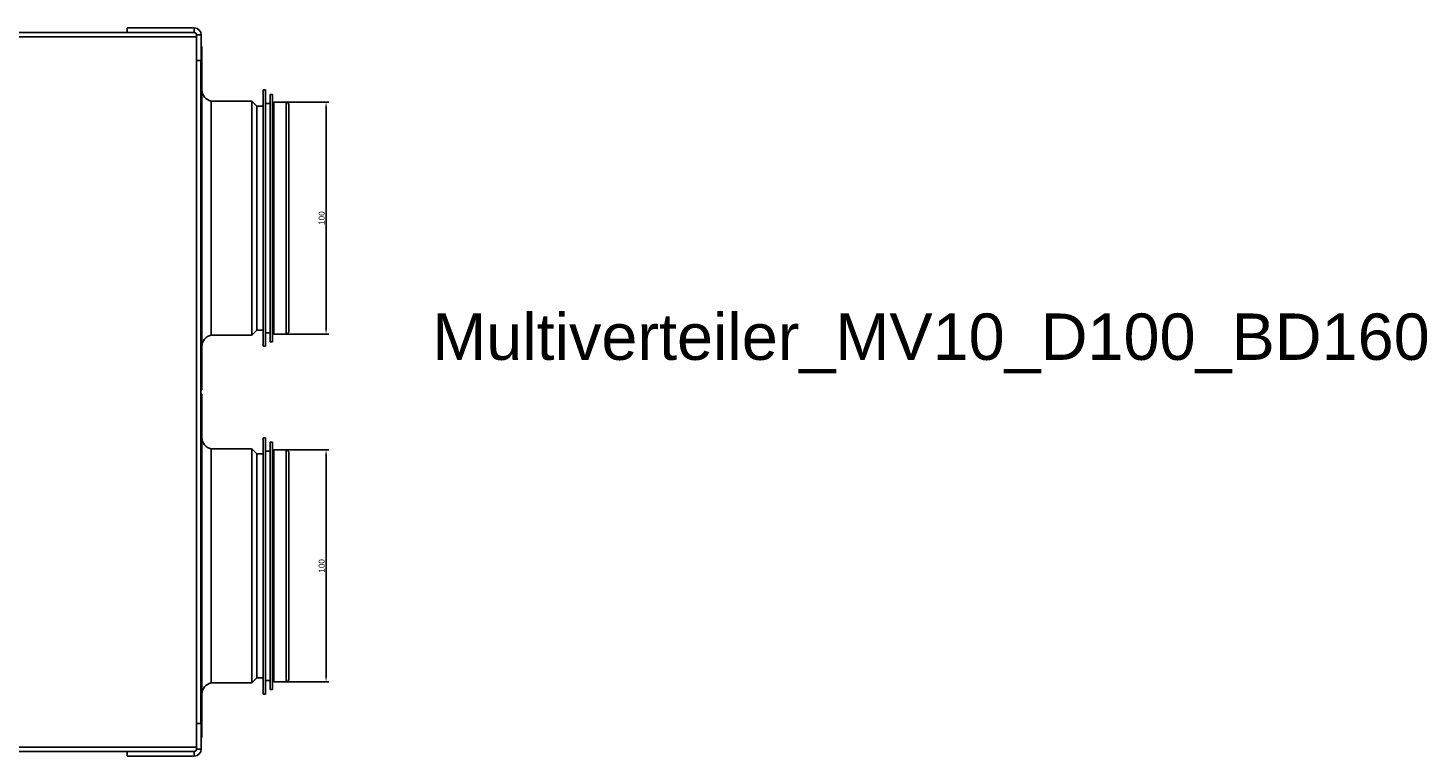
# Model space of a CAD drawing. Header units: inches. Extents: x -3977 to 448, y -4288 to 2176.
# Tile 145 of 206: x -3048 to -2444, y -723 to -409. Entities that reach past the tile are written whole.
import ezdxf

# ---------------------------------------------------------------- set-up
doc = ezdxf.new("R2010")
doc.units = ezdxf.units.IN
doc.header["$MEASUREMENT"] = 0
doc.layers.get('DEFPOINTS').update_dxf_attribs({"lineweight": 20})
doc.layers.add('COTE', color=5, linetype='Continuous', lineweight=9)
doc.styles.add('ISO9', font='arial.ttf')
doc.styles.get("Standard").update_dxf_attribs({"font": 'arial.ttf'})
doc.dimstyles.new('ISO-25$0', dxfattribs={"dimtxt": 100, "dimasz": 50, "dimexe": 1.25, "dimexo": 0.625, "dimtad": 1, "dimtxsty": 'Standard', "dimcen": 2.5, "dimadec": 0, "dimazin": 0, "dimtfac": 1, "dimtmove": 0, "dimatfit": 3, "dimfxl": 1, "dimarcsym": 0})

# ---------------------------------------------------------------- blocks, each defined once
blk = doc.blocks.new('*D16')
at = {"layer": 'COTE', "color": 0, "lineweight": -2, "transparency": 16777216}
for p, q in [((-2938.27, -440.92), (-2917.76, -440.92)), ((-2919.01, -443.42), (-2919.01, -538.42)), ((-2938.27, -540.92), (-2917.76, -540.92))]:
    blk.add_line(p, q, dxfattribs=at)
at = {"layer": 'COTE', "color": 0, "transparency": 16777216}
for points in [[(-2919.43, -443.42), (-2918.59, -443.42), (-2919.01, -440.92)], [(-2919.43, -538.42), (-2918.59, -538.42), (-2919.01, -540.92)]]:
    blk.add_solid(points, dxfattribs=at)
at = {"layer": 'DEFPOINTS', "color": 0, "transparency": 16777216}
for p in [(-2938.89, -440.92), (-2938.89, -540.92), (-2919.01, -540.92)]:
    blk.add_point(p, dxfattribs=at)
at = {"layer": 'COTE', "color": 0, "transparency": 16777216, "insert": (-2920.91, -490.92), "char_height": 2.5, "attachment_point": 5, "rotation": 90}
blk.add_mtext('100', dxfattribs=at)
blk = doc.blocks.new('*D15')
at = {"layer": 'COTE', "color": 0, "lineweight": -2, "transparency": 16777216}
for p, q in [((-2938.27, -590.92), (-2917.76, -590.92)), ((-2919.01, -593.42), (-2919.01, -688.42)), ((-2938.27, -690.92), (-2917.76, -690.92))]:
    blk.add_line(p, q, dxfattribs=at)
at = {"layer": 'COTE', "color": 0, "transparency": 16777216}
for points in [[(-2919.43, -593.42), (-2918.59, -593.42), (-2919.01, -590.92)], [(-2919.43, -688.42), (-2918.59, -688.42), (-2919.01, -690.92)]]:
    blk.add_solid(points, dxfattribs=at)
at = {"layer": 'DEFPOINTS', "color": 0, "transparency": 16777216}
for p in [(-2938.89, -590.92), (-2938.89, -690.92), (-2919.01, -690.92)]:
    blk.add_point(p, dxfattribs=at)
at = {"layer": 'COTE', "color": 0, "transparency": 16777216, "insert": (-2920.91, -640.92), "char_height": 2.5, "attachment_point": 5, "rotation": 90}
blk.add_mtext('100', dxfattribs=at)

msp = doc.modelspace()

# ---------------------------------------------------------------- linework, layer by layer
at = {"color": 7, "linetype": 'Continuous', "lineweight": 25}
for p, q in [((-3004.84, -410.922), (-3004.84, -408.922)), ((-3004.84, -408.922), (-2975.84, -408.922)), ((-2975.84, -410.922), (-2975.84, -408.922)), ((-3217.34, -410.922), (-3004.84, -410.922)), ((-3004.84, -410.922), (-2975.84, -410.922)), ((-2972.84, -411.922), (-2974.84, -411.922)), ((-2974.84, -411.922), (-2974.84, -422.922)), ((-2974.84, -719.172), (-2974.84, -412.672)), ((-2972.84, -411.922), (-2972.84, -422.922)), ((-2972.59, -416.922), (-2972.84, -416.922)), ((-2972.59, -564.922), (-2972.59, -416.922)), ((-2972.84, -422.922), (-2974.84, -422.922)), ((-2973.09, -422.922), (-2973.09, -451.699)), ((-2973.09, -530.145), (-2973.09, -451.699)), ((-2973.09, -530.145), (-2973.09, -601.699)), ((-2973.09, -564.922), (-2972.59, -564.922)), ((-2972.59, -566.922), (-2973.09, -566.922)), ((-2972.59, -612.236), (-2972.59, -566.922)), ((-2973.09, -612.236), (-2973.09, -601.699)), ((-2973.09, -680.145), (-2973.09, -612.236)), ((-2972.59, -714.922), (-2972.59, -612.236)), ((-2973.09, -680.145), (-2973.09, -708.922)), ((-2974.84, -708.922), (-2972.84, -708.922)), ((-2974.84, -719.922), (-2974.84, -708.922)), ((-2972.84, -719.922), (-2972.84, -708.922)), ((-2972.84, -714.922), (-2972.59, -714.922)), ((-3217.34, -720.922), (-3004.84, -720.922)), ((-3004.84, -720.922), (-2975.84, -720.922)), ((-3004.84, -722.922), (-3004.84, -720.922)), ((-3004.84, -722.922), (-2975.84, -722.922)), ((-2975.84, -722.922), (-2975.84, -720.922)), ((-2974.84, -719.922), (-2972.84, -719.922))]:
    msp.add_line(p, q, dxfattribs=at)
at = {"color": 8, "linetype": 'Continuous', "lineweight": 25}
for p, q in [((-3217.34, -412.672), (-2974.84, -412.672)), ((-3217.34, -719.172), (-2974.84, -719.172))]:
    msp.add_line(p, q, dxfattribs=at)
at = {"color": 1, "linetype": 'Continuous', "lineweight": 25}
for p, q in [((-2951.09, -440.422), (-2968.59, -440.422)), ((-2968.59, -541.422), (-2968.59, -440.422)), ((-2948.89, -442.622), (-2951.09, -440.422)), ((-2951.09, -541.422), (-2951.09, -440.422)), ((-2945.09, -435.622), (-2946.09, -435.622)), ((-2946.09, -546.222), (-2946.09, -435.622)), ((-2945.09, -546.222), (-2945.09, -435.622)), ((-2942.09, -437.622), (-2943.09, -437.622)), ((-2943.09, -544.222), (-2943.09, -437.622)), ((-2942.09, -544.222), (-2942.09, -437.622)), ((-2946.09, -442.622), (-2948.89, -442.622)), ((-2948.89, -539.222), (-2948.89, -442.622)), ((-2943.09, -441.422), (-2945.09, -441.422)), ((-2941.59, -441.422), (-2942.09, -441.422)), ((-2936.19, -440.922), (-2941.59, -440.922)), ((-2941.59, -540.922), (-2941.59, -440.922)), ((-2936.19, -540.922), (-2936.19, -440.922)), ((-2935.09, -539.822), (-2935.09, -442.022)), ((-2951.09, -541.422), (-2968.59, -541.422)), ((-2948.89, -539.222), (-2951.09, -541.422)), ((-2946.09, -539.222), (-2948.89, -539.222)), ((-2943.09, -540.422), (-2945.09, -540.422)), ((-2941.59, -540.422), (-2942.09, -540.422)), ((-2936.19, -540.922), (-2941.59, -540.922)), ((-2945.09, -546.222), (-2946.09, -546.222)), ((-2942.09, -544.222), (-2943.09, -544.222))]:
    msp.add_line(p, q, dxfattribs=at)
at = {"color": 2, "linetype": 'Continuous', "lineweight": 25}
for p, q in [((-2945.09, -585.622), (-2946.09, -585.622)), ((-2946.09, -696.222), (-2946.09, -585.622)), ((-2945.09, -696.222), (-2945.09, -585.622)), ((-2951.09, -590.422), (-2968.59, -590.422)), ((-2968.59, -691.422), (-2968.59, -590.422)), ((-2948.89, -592.622), (-2951.09, -590.422)), ((-2951.09, -691.422), (-2951.09, -590.422)), ((-2943.09, -591.422), (-2945.09, -591.422)), ((-2942.09, -587.622), (-2943.09, -587.622)), ((-2943.09, -694.222), (-2943.09, -587.622)), ((-2942.09, -694.222), (-2942.09, -587.622)), ((-2941.59, -591.422), (-2942.09, -591.422)), ((-2936.19, -590.922), (-2941.59, -590.922)), ((-2941.59, -690.922), (-2941.59, -590.922)), ((-2936.19, -690.922), (-2936.19, -590.922)), ((-2946.09, -592.622), (-2948.89, -592.622)), ((-2948.89, -689.222), (-2948.89, -592.622)), ((-2935.09, -689.822), (-2935.09, -592.022)), ((-2951.09, -691.422), (-2968.59, -691.422)), ((-2948.89, -689.222), (-2951.09, -691.422)), ((-2946.09, -689.222), (-2948.89, -689.222)), ((-2943.09, -690.422), (-2945.09, -690.422)), ((-2942.09, -694.222), (-2943.09, -694.222)), ((-2941.59, -690.422), (-2942.09, -690.422)), ((-2936.19, -690.922), (-2941.59, -690.922)), ((-2945.09, -696.222), (-2946.09, -696.222))]:
    msp.add_line(p, q, dxfattribs=at)
at = {"color": 7, "linetype": 'Continuous', "lineweight": 25}
for centre, radius, start, end in [((-2975.84, -411.922), 3, 0, 90), ((-2975.84, -411.922), 1, 0, 90), ((-2975.84, -719.922), 3, 270, 0), ((-2975.84, -719.922), 1, 270, 0)]:
    msp.add_arc(centre, radius, start, end, dxfattribs=at)
at = {"color": 1, "linetype": 'Continuous', "lineweight": 25}
for centre, radius, start, end in [((-2967.59, -435.523), 5, 180, 258.463041), ((-2936.19, -442.022), 1.1, 0, 90), ((-2967.59, -546.321), 5, 101.536959, 180), ((-2936.19, -539.822), 1.1, 270, 0)]:
    msp.add_arc(centre, radius, start, end, dxfattribs=at)
at = {"color": 2, "linetype": 'Continuous', "lineweight": 25}
for centre, radius, start, end in [((-2967.59, -585.523), 5, 180, 258.463041), ((-2936.19, -592.022), 1.1, 0, 90), ((-2967.59, -696.321), 5, 101.536959, 180), ((-2936.19, -689.822), 1.1, 270, 0)]:
    msp.add_arc(centre, radius, start, end, dxfattribs=at)

# ---------------------------------------------------------------- texts
at = {"color": 7, "insert": (-2873.224, -532.063), "char_height": 20, "width": 140.49888, "attachment_point": 1, "style": 'ISO9'}
msp.add_mtext('Multiverteiler_MV10_D100_BD160', dxfattribs=at)

# ---------------------------------------------------------------- dimensions: what is measured, and where the dimension line sits
at = {"layer": 'COTE'}
for base, p1, p2, picture, middle in [((-2919.01, -540.922), (-2938.89, -440.922), (-2938.89, -540.922), '*D16', (-2920.912, -490.922)), ((-2919.01, -690.922), (-2938.89, -590.922), (-2938.89, -690.922), '*D15', (-2920.912, -640.922))]:
    dim = msp.add_linear_dim(base=base, p1=p1, p2=p2, angle=90, dimstyle='ISO-25$0', override={"dimtxt": 2.5, "dimasz": 2.5}, dxfattribs=at)
    dim.commit()
    dim.dimension.update_dxf_attribs({"geometry": picture, "text_midpoint": middle})

doc.saveas('drawing.dxf')
